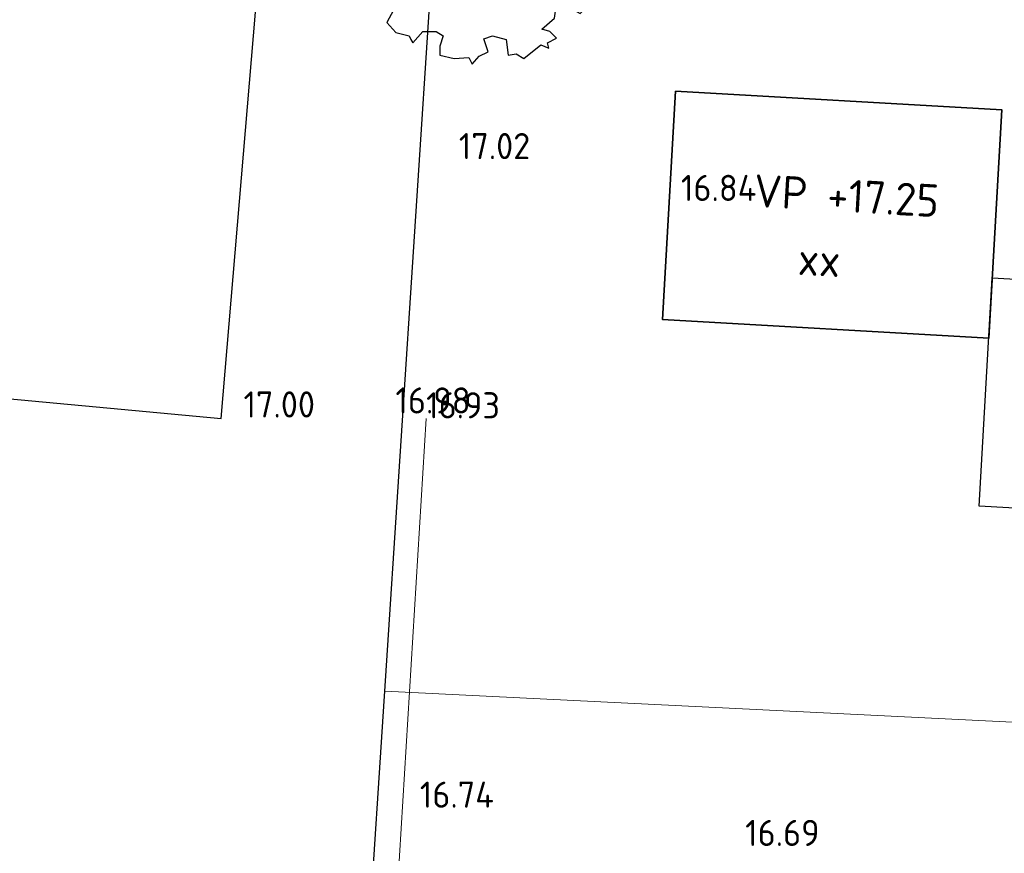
# Model space of a CAD drawing. Header units: metres. Extents: x 174255 to 175175, y 462028 to 462911.
# Tile 49 of 256: x 174619 to 174649, y 462279 to 462305. Entities that reach past the tile are written whole.
import ezdxf
from ezdxf.enums import TextEntityAlignment as Align

# ---------------------------------------------------------------- set-up
doc = ezdxf.new("R2010")
doc.units = ezdxf.units.M
for name, color, linetype, lineweight in [('B-ME-AL-PEIL_MAAIVELD-T20', 8, 'Continuous', 20), ('B-ME-GR-HAAG-G', 8, 'GR-HAAG1', 20), ('B-WE-KL-TRACE_WENSTRACE-A', 252, 'Continuous', 20), ('B-WE-OG-BEBOUWING-G', 8, 'Continuous', 30), ('B-XX-KG-GRENS_PERCEEL-G', 213, 'Continuous', 20), ('N-PV-KG-GRENS_PERCEEL-G', 1, 'Continuous', 20), ('N-PV-KG-GRENS_UITGEEFBAAR-GEBIED-G', 170, 'Continuous', 30), ('N-WE-OG-BEBOUWING_GARAGE-G', 142, 'Continuous', 25), ('N-WE-OG-BEBOUWING_WONINGBOUW-G', 7, 'Continuous', 35), ('N-WE-OG-BEBOUWING_WONINGBOUW_HUISNUMMER-T20', 7, 'Continuous', 25), ('N-WE-OG-BEBOUWING_WONINGBOUW_VLOERPEIL-T20', 7, 'Continuous', 25)]:
    doc.layers.add(name, color=color, linetype=linetype, lineweight=lineweight)
doc.layers.add('N-WE-GR-BOOM-2E-GROOTTE-S', color=7, linetype='Continuous', lineweight=25, true_color=0x00cc00)
doc.styles.add('NLCS-ISO-M500-T20', font='NLCS-ISO.ttf', dxfattribs={"height": 1})
doc.linetypes.add('GR-HAAG1', pattern='A,6,[176,NLCS.SHX,S=0.125,R=0,X=0,Y=0],-2', length=8)

# ---------------------------------------------------------------- blocks, each defined once
blk = doc.blocks.new('SGR-BOOM_2EGROOTTE')
at = {"linetype": 'Continuous', "flags": 128}
blk.add_lwpolyline([(2.215013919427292, 2.88988874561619), (2.077170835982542, 3.233869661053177), (1.803764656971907, 3.336936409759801), (1.596449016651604, 3.714527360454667), (1.04515926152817, 3.852310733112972), (0.702298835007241, 3.714467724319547), (0.9096030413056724, 3.508311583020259), (0.873772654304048, 3.129583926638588), (0.1869037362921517, 3.26735825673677), (0.288849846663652, 3.543005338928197), (0.1510090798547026, 3.85225109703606), (-0.1235061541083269, 3.783882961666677), (-0.3991509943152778, 3.85221440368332), (-0.948188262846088, 3.817442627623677), (-1.223819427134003, 3.680724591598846), (-1.602549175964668, 3.747928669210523), (-2.084334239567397, 3.370291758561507), (-1.740332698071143, 3.198879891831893), (-1.637233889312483, 2.991596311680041), (-1.293232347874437, 2.820184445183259), (-1.637192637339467, 2.373086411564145), (-2.084260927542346, 2.271092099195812), (-2.393534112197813, 2.544470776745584), (-2.15066278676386, 2.640900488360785), (-2.358840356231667, 3.165223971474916), (-2.97844772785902, 2.82007204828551), (-3.287679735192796, 2.47606131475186), (-3.11511524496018, 2.338252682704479), (-3.287652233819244, 2.06372138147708), (-3.632753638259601, 1.92587822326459), (-3.872522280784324, 1.686077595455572), (-4.113381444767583, 0.9969608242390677), (-3.185600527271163, 0.7561175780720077), (-3.047759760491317, 0.4468718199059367), (-3.287530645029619, 0.2406858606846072), (-3.69987057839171, 0.2406583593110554), (-3.778537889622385, 0.4561493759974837), (-4.181685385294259, 0.3089760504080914), (-3.906015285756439, -0.1380806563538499), (-4.043823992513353, -0.3095246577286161), (-3.872379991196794, -0.4473333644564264), (-4.010174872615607, -0.8260678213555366), (-3.721079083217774, -0.9705916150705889), (-3.872324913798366, -1.273133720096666), (-3.63253803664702, -1.306732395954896), (-3.524403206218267, -1.401613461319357), (-3.792288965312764, -1.729721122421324), (-3.219017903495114, -2.201975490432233), (-3.011741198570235, -1.99579169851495), (-2.840331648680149, -1.617054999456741), (-2.978163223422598, -1.445629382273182), (-2.806760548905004, -0.963807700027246), (-2.56472574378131, -1.101611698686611), (-2.28906251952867, -1.445583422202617), (-2.049264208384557, -1.650616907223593), (-2.289005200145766, -2.304998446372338), (-2.80666429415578, -2.406997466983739), (-3.011688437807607, -2.786856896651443), (-2.736027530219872, -3.09609346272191), (-2.324801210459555, -3.199151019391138), (-2.273251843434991, -3.30223256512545), (-2.221702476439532, -3.405314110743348), (-1.91134998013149, -3.061303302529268), (-1.499010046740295, -3.061275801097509), (-1.292830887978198, -3.199082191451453), (-1.394774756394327, -3.508343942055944), (-1.394756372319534, -3.783984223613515), (-0.9476743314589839, -3.888159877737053), (-0.5006016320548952, -3.852274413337), (-0.3986233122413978, -4.059558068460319), (-0.1913489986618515, -3.817518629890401), (0.08316167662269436, -3.680800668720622), (-0.04827893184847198, -3.289392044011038), (0.2209496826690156, -3.198981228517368), (0.6344170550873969, -3.303159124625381), (0.7027989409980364, -3.783844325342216), (0.9437016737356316, -3.747972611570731), (1.183495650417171, -3.888017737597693), (1.70001348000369, -3.474522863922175), (1.94204589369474, -3.576471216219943), (1.906178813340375, -3.405038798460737), (2.18180990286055, -3.267200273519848), (1.975626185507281, -3.061044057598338), (1.734716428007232, -2.991589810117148), (2.113418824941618, -2.648694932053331), (2.147019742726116, -2.442522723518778), (2.594087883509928, -2.338287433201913), (2.904474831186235, -2.510822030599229), (3.109510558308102, -2.304638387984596), (3.09551412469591, -2.161506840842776), (3.385141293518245, -2.16148752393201), (3.385127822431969, -1.959509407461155), (3.660761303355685, -1.857526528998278), (3.660749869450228, -1.686091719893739), (3.351494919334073, -1.686112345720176), (3.730194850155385, -1.306241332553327), (3.48928060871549, -1.169557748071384), (3.798542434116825, -1.272622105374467), (3.901611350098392, -1.03171010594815), (3.730158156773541, -0.7560812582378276), (3.969917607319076, -0.3784604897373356), (3.832086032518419, -0.2070348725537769), (3.489216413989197, -0.2070577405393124), (3.075737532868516, 0.06967545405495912), (3.351366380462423, 0.2411286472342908), (3.592241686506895, 0.68821980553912), (3.730075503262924, 0.483179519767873), (4.00346800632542, 0.5851622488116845), (3.831994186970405, 1.170046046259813), (3.86782457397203, 1.548773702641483), (3.694144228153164, 1.617111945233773), (3.418467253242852, 2.16725363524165), (3.143174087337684, 2.473426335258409), (2.769971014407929, 2.137863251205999), (3.007259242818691, 1.99579139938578), (3.213463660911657, 1.479259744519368), (2.904213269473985, 1.410889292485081), (2.731635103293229, 1.753747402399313), (2.455999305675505, 1.686499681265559), (2.18146576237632, 1.892651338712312), (1.837464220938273, 2.064063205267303), (2.008889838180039, 2.201894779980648), (1.905791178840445, 2.406937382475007), (2.077212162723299, 2.614239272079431), (2.352859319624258, 2.511172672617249), (2.593755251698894, 2.649008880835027)], close=True, dxfattribs=at)
at = {"linetype": 'Continuous'}
blk.add_circle((0, 0), 0.1231508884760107, dxfattribs=at)

msp = doc.modelspace()

# ---------------------------------------------------------------- hatches: boundary and pattern name
at = {"layer": 'B-WE-KL-TRACE_WENSTRACE-A'}
h = msp.add_hatch(dxfattribs=at)
h.set_pattern_fill('AKL-WENSTRACE', color=256, scale=5, angle=356.7300000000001, pattern_type=2)
h.set_pattern_definition([(41.73000000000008, (0, 0), (-0.4160132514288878, 0.4664311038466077), [])])
edge = h.paths.add_edge_path()
edge.add_line((174640.9955620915, 462307.1457300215), (174643.3189782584, 462347.7604626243))
edge.add_arc((174649.4090214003, 462347.4120741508), 6.099999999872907, 99.6345544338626, 176.7258923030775, ccw=False)
edge.add_line((174648.3881049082, 462353.4260353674), (174648.4464833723, 462354.4465265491))
edge.add_line((174648.4464833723, 462354.4465265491), (174648.9849437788, 462363.8591430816))
edge.add_line((174648.9849437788, 462363.8591430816), (174622.8277093, 462365.3555001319))
edge.add_line((174622.8277093, 462365.3555001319), (174622.599257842, 462361.362029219))
edge.add_line((174622.599257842, 462361.362029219), (174595.3099567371, 462362.9231475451))
edge.add_line((174595.3099567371, 462362.9231475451), (174594.3148577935, 462363.0220509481))
edge.add_line((174594.3148577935, 462363.0220509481), (174578.8861048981, 462364.555522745))
edge.add_line((174578.8861048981, 462364.555522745), (174581.8766701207, 462394.6445611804))
edge.add_line((174581.8766701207, 462394.6445611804), (174597.8977231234, 462393.0405319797))
edge.add_line((174597.8977231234, 462393.0405319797), (174598.0668715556, 462394.0285963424))
edge.add_line((174598.0668715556, 462394.0285963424), (174571.9276195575, 462396.6456604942))
edge.add_arc((174567.3549686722, 462350.9739968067), 45.90000000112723, 84.2825946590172, 105.3853352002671)
edge.add_line((174555.1772695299, 462395.229094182), (174516.043059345, 462384.4605123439))
edge.add_line((174516.043059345, 462384.4605123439), (174516.3083686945, 462383.4963490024))
edge.add_line((174516.3083686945, 462383.4963490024), (174555.4425788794, 462394.2649308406))
edge.add_arc((174567.3549686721, 462350.9739968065), 44.90000000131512, 84.28259465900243, 105.3853352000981, ccw=False)
edge.add_line((174571.8279975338, 462395.6506351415), (174580.8816445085, 462394.74418323))
edge.add_line((174580.8816445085, 462394.74418323), (174576.6966066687, 462352.6371716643))
edge.add_line((174576.6966066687, 462352.6371716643), (174577.6917037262, 462352.5382684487))
edge.add_line((174577.6917037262, 462352.5382684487), (174578.7872016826, 462363.5604256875))
edge.add_line((174578.7872016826, 462363.5604256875), (174595.2319144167, 462361.9259771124))
edge.add_line((174595.2319144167, 462361.9259771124), (174623.5405127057, 462360.3065486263))
edge.add_line((174623.5405127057, 462360.3065486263), (174623.7689641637, 462364.3000195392))
edge.add_line((174623.7689641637, 462364.3000195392), (174647.9294631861, 462362.917888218))
edge.add_line((174647.9294631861, 462362.917888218), (174647.4325432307, 462354.231424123))
edge.add_arc((174649.4090214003, 462347.4120741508), 7.099999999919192, 106.1633752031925, 176.7258923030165)
edge.add_line((174642.3206105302, 462347.8175754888), (174639.9400814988, 462306.2044751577))
edge.add_line((174639.9400814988, 462306.2044751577), (174679.0354000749, 462303.9679789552))
edge.add_line((174679.0354000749, 462303.9679789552), (174683.9916293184, 462341.6898671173))
edge.add_line((174683.9916293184, 462341.6898671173), (174690.2732923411, 462356.4890171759))
edge.add_line((174690.2732923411, 462356.4890171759), (174695.9835020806, 462370.4529493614))
edge.add_arc((174687.3754168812, 462373.9730160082), 9.299999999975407, 337.7590890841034, 439.7882787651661)
edge.add_line((174689.0241774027, 462383.1256980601), (174670.746193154, 462386.4182869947))
edge.add_arc((174621.1973154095, 462048.6945919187), 341.3391063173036, 81.65343966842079, 85.32544512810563)
edge.add_line((174649.0150505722, 462388.898294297), (174631.1794015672, 462389.9186047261))
edge.add_line((174631.1794015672, 462389.9186047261), (174631.1794015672, 462402.8880249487))
edge.add_line((174631.1794015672, 462402.8880249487), (174630.1794015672, 462402.9675234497))
edge.add_line((174630.1794015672, 462402.9675234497), (174630.1794015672, 462389.9758109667))
edge.add_line((174630.1794015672, 462389.9758109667), (174597.6968516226, 462391.8340155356))
edge.add_line((174597.6968516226, 462391.8340155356), (174594.3149590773, 462363.0230502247))
edge.add_line((174594.3149590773, 462363.0230502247), (174595.3100648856, 462362.9242145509))
edge.add_line((174595.3100648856, 462362.9242145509), (174598.53971578, 462390.7841635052))
edge.add_line((174598.53971578, 462390.7841635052), (174648.9579377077, 462387.8999265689))
edge.add_arc((174620.9313556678, 462046.4013109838), 342.6467477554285, 81.66799307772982, 85.30828514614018, ccw=False)
edge.add_line((174670.5839372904, 462385.4314200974), (174688.8468913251, 462382.1415386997))
edge.add_arc((174687.3754168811, 462373.9730160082), 8.300000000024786, -22.24091091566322, 79.7882787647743, ccw=False)
edge.add_line((174695.0579015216, 462370.8314511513), (174689.6178399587, 462357.528148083))
edge.add_line((174689.6178399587, 462357.528148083), (174687.4210503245, 462352.3491569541))
edge.add_line((174687.4210503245, 462352.3491569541), (174649.8145227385, 462354.5004850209))
edge.add_arc((174649.4090213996, 462347.4120741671), 7.099999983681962, 86.72589228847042, 97.63358012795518)
edge.add_line((174648.4658765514, 462354.4491529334), (174648.4311116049, 462353.4331780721))
edge.add_arc((174649.4090214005, 462347.4120741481), 6.10000000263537, 86.72589230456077, 99.22506903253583, ccw=False)
edge.add_line((174649.7574098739, 462353.5021172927), (174687.0067808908, 462351.3712208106))
edge.add_line((174687.0067808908, 462351.3712208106), (174683.0178484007, 462341.9548339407))
edge.add_line((174683.0178484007, 462341.9548339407), (174678.164951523, 462305.019408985))
edge.add_line((174678.164951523, 462305.019408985), (174640.9955620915, 462307.1457300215))

# ---------------------------------------------------------------- linework, layer by layer
at = {"layer": 'B-ME-GR-HAAG-G', "ltscale": 0.5}
msp.add_lwpolyline([(174629.8964723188, 462261.8199681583), (174630.7473264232, 462276.0799591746), (174631.7708484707, 462292.8118921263)], dxfattribs=at)
at = {"layer": 'B-WE-OG-BEBOUWING-G'}
msp.add_lwpolyline([(174627.87, 462323.5700000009), (174619.36, 462324.2599999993), (174618.6540000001, 462315.4850000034), (174618.46, 462315.5000000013), (174616.64, 462293.6300000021), (174625.5, 462292.8100000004), (174627.36, 462314.8000000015), (174627.196, 462314.8130000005), (174627.87, 462323.5700000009)], dxfattribs=at)
at = {"layer": 'B-XX-KG-GRENS_PERCEEL-G', "flags": 128}
msp.add_lwpolyline([(174635.492, 462345.424), (174633.918, 462336.84), (174631.062, 462293.003), (174629.061, 462262.261)], dxfattribs=at)
at = {"layer": 'N-PV-KG-GRENS_PERCEEL-G', "flags": 128}
msp.add_lwpolyline([(174630.5064436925, 462284.4615774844), (174675.736264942, 462282.2299840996)], dxfattribs=at)
at = {"layer": 'N-PV-KG-GRENS_UITGEEFBAAR-GEBIED-G'}
msp.add_lwpolyline([(174673.6457587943, 462249.9501525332), (174629.0615408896, 462262.2693075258), (174631.9323497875, 462306.3620769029), (174677.6935020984, 462303.7442534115), (174676.9676972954, 462298.2100260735), (174675.4050956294, 462277.9324686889), (174673.7010379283, 462262.2095388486)], close=True, dxfattribs=at)
at = {"layer": 'N-WE-OG-BEBOUWING_GARAGE-G'}
msp.add_lwpolyline([(174655.0793641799, 462296.7744327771), (174654.6795817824, 462289.7858582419), (174648.689375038, 462290.1285288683), (174649.089164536, 462297.1170932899), (174661.0695638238, 462296.4317722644)], dxfattribs=at)
at = {"layer": 'N-WE-OG-BEBOUWING_WONINGBOUW-G'}
msp.add_lwpolyline([(174639.3996195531, 462302.8298352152), (174638.9998300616, 462295.8412610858), (174648.9834864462, 462295.2697755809), (174649.3832764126, 462302.2583496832), (174639.3996195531, 462302.8298352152)], dxfattribs=at)

# ---------------------------------------------------------------- block references
at = {"layer": 'N-WE-GR-BOOM-2E-GROOTTE-S'}
msp.add_blockref('SGR-BOOM_2EGROOTTE', (174633.5807783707, 462307.714994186), dxfattribs=at)

# ---------------------------------------------------------------- texts
at = {"layer": 'B-ME-AL-PEIL_MAAIVELD-T20', "style": 'NLCS-ISO-M500-T20'}
for s, p in [('17.02', (174632.7715044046, 462300.746230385)), ('16.84', (174639.5670770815, 462299.4657477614)), ('17.00', (174626.1837206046, 462292.8382131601)), ('16.98', (174630.8315432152, 462292.9606794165)), ('16.93', (174631.7708484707, 462292.8118921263)), ('16.74', (174631.5777168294, 462280.8953737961)), ('16.69', (174641.5324508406, 462279.7237132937))]:
    msp.add_text(s, height=0.8, dxfattribs=at).set_placement(p)
at = {"layer": 'N-WE-OG-BEBOUWING_WONINGBOUW_HUISNUMMER-T20', "style": 'NLCS-ISO-M500-T20'}
msp.add_text('xx', height=0.9999999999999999, rotation=356.7286037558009, dxfattribs=at).set_placement((174643.771855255, 462297.1708863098), align=Align.CENTER)
at = {"layer": 'N-WE-OG-BEBOUWING_WONINGBOUW_VLOERPEIL-T20', "style": 'NLCS-ISO-M500-T20'}
msp.add_text('VP +17.25', height=0.9999999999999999, rotation=356.7286037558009, dxfattribs=at).set_placement((174644.6029572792, 462299.1266119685), align=Align.CENTER)

doc.saveas('drawing.dxf')
